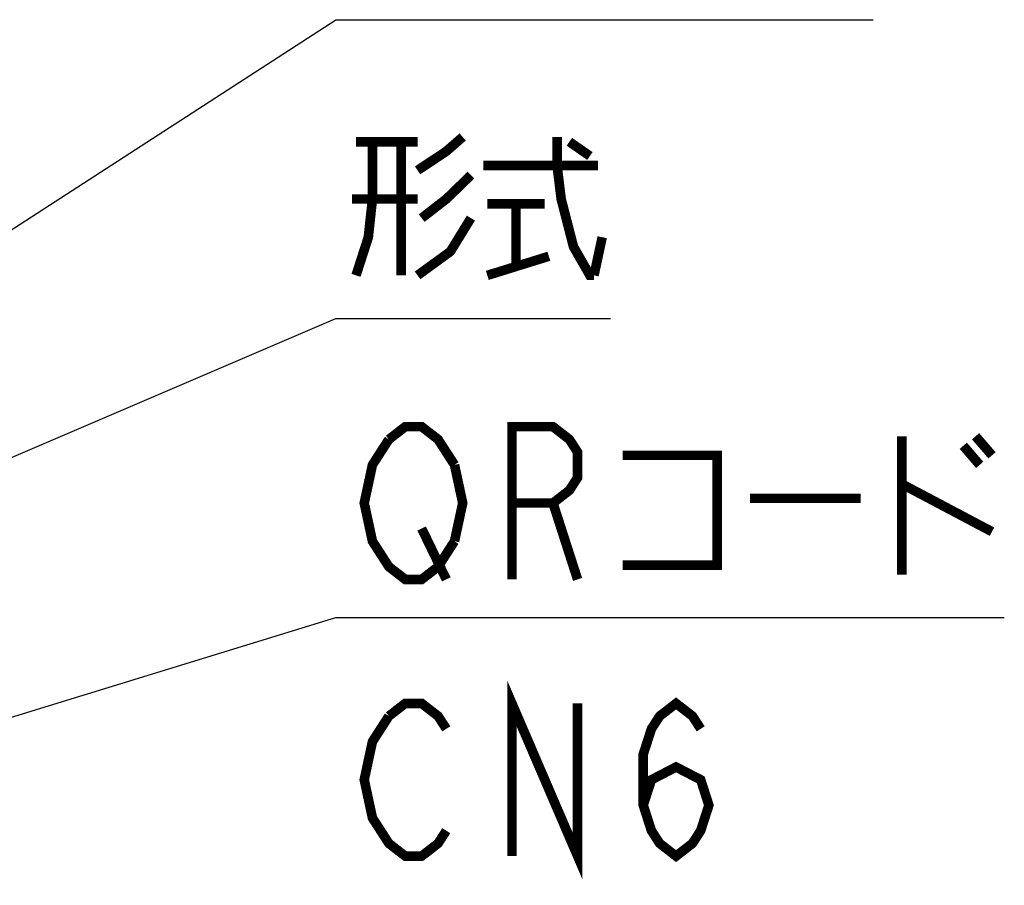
# Model space of a CAD drawing. Extents: x 0 to 840, y 0 to 594.
# Tile 12 of 21: x 461 to 503, y 418 to 455. Entities that reach past the tile are written whole.
import ezdxf

# ---------------------------------------------------------------- set-up
doc = ezdxf.new("R2010")
doc.units = 0
doc.header["$LTSCALE"] = 46.2
doc.layers.add('ALL_NOTE', color=7, linetype='CONTINUOUS')

msp = doc.modelspace()

# ---------------------------------------------------------------- linework, layer by layer
at = {"layer": 'ALL_NOTE', "color": 2, "linetype": 'CONTINUOUS'}
for p, q in [((439.5, 431.885), (474.5, 454.525)), ((474.5, 454.525), (475, 454.525)), ((475, 454.525), (497.016, 454.525)), ((439.5, 426.995), (474.5, 442.01)), ((474.5, 442.01), (475, 442.01)), ((475, 442.01), (486.008, 442.01)), ((428.346, 415.291), (474.5, 429.47)), ((474.5, 429.47), (475, 429.47)), ((475, 429.47), (502.52, 429.47))]:
    msp.add_line(p, q, dxfattribs=at)
at = {"layer": 'ALL_NOTE', "color": 2, "linetype": 'CONTINUOUS', "const_width": 0.4}
for points in [[(476.032, 449.411), (476.032, 447.01), (475.86, 445.41), (475.344, 443.811)], [(475.344, 449.411), (477.924, 449.411)], [(477.236, 449.411), (477.236, 443.811)], [(477.924, 448.211), (479.128, 449.011), (479.816, 449.61)], [(483.772, 449.61), (483.772, 448.411), (483.944, 447.01), (484.46, 445.011), (485.148, 443.811), (485.32, 443.811)], [(484.288, 449.411), (485.148, 448.811)], [(480.676, 448.411), (485.492, 448.411)], [(480.16, 448.011), (479.128, 447.01), (478.096, 446.21)], [(477.924, 447.01), (475.172, 447.01)], [(480.848, 446.81), (483.256, 446.81)], [(482.052, 446.81), (482.052, 444.211)], [(480.16, 446.21), (479.3, 444.811), (477.924, 443.811)], [(485.32, 443.811), (485.664, 445.41)], [(480.848, 443.811), (483.428, 444.611)], [(476.72, 436.936), (477.408, 437.47), (478.096, 437.47), (478.784, 436.936), (479.472, 435.87)], [(481.88, 431.07), (481.88, 437.47), (483.6, 437.47), (484.288, 436.936), (484.632, 436.403), (484.632, 435.336), (484.288, 434.803), (483.6, 434.27), (481.88, 434.27)], [(479.472, 432.67), (478.784, 431.603), (478.096, 431.07), (477.408, 431.07), (476.72, 431.603), (476.376, 432.136), (476.032, 432.67), (475.688, 434.27), (476.032, 435.87), (476.72, 436.936)], [(498.22, 437.07), (498.22, 431.27)], [(501.316, 437.07), (502.004, 436.27)], [(500.8, 436.67), (501.488, 435.87)], [(486.524, 436.27), (490.48, 436.27), (490.48, 431.67), (486.524, 431.67)], [(479.472, 435.87), (479.816, 434.27), (479.472, 432.67)], [(498.22, 435.07), (502.004, 433.07)], [(491.856, 434.47), (496.5, 434.47)], [(483.6, 434.27), (484.632, 431.07)], [(478.096, 433.203), (479.128, 431.07)], [(481.88, 419.474), (481.88, 425.874), (484.632, 419.474), (484.632, 425.874)], [(476.72, 425.341), (477.408, 425.874), (478.096, 425.874), (478.784, 425.341), (479.128, 424.808)], [(487.384, 421.608), (487.728, 422.674), (488.76, 423.208), (489.792, 422.674), (490.136, 421.608), (489.792, 420.541), (489.448, 420.008), (488.76, 419.474), (488.072, 420.008), (487.728, 420.541), (487.384, 421.608), (487.384, 423.741), (487.728, 424.808), (488.072, 425.341), (488.76, 425.874), (489.448, 425.341), (489.792, 424.808)], [(479.128, 420.541), (478.784, 420.008), (478.096, 419.474), (477.408, 419.474), (476.72, 420.008), (476.376, 420.541), (476.032, 421.074), (475.688, 422.674), (476.032, 424.274), (476.72, 425.341)]]:
    msp.add_lwpolyline(points, dxfattribs=at)

doc.saveas('drawing.dxf')
